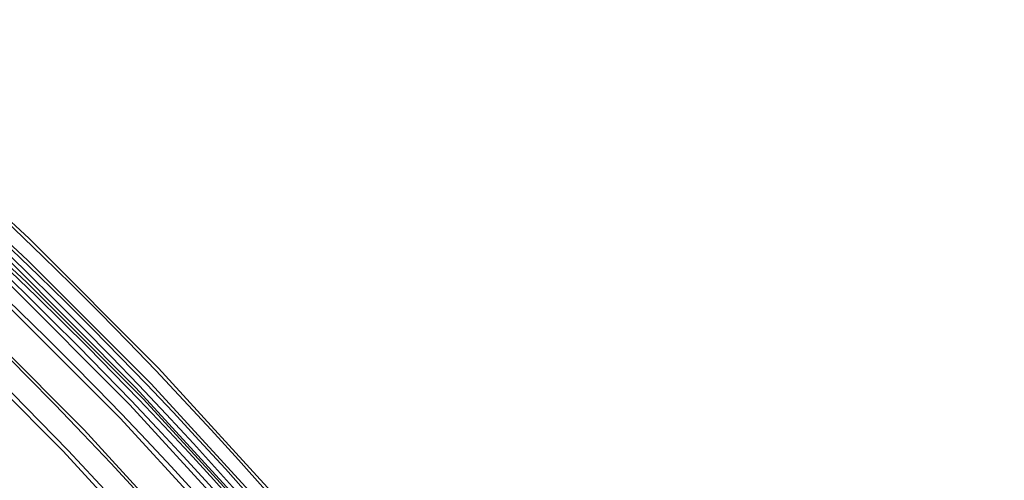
# Model space of a CAD drawing. Header units: millimetres. Extents: x -261 to 249, y -324 to 318.
# Tile 87 of 89: x 136 to 210, y 140 to 175. Entities that reach past the tile are written whole.
import ezdxf

# ---------------------------------------------------------------- set-up
doc = ezdxf.new("R2010")
doc.units = ezdxf.units.MM
doc.layers.add('MAIN-1', color=7, linetype='Continuous')
doc.layers.add('MAIN-2', color=7, linetype='Continuous')

msp = doc.modelspace()

# ---------------------------------------------------------------- linework, layer by layer
at = {"layer": 'MAIN-1'}
for centre, major_axis, start_param, end_param in [((-0.5, -0.433), (159.408, -184.069), 0.713724, 3.511855), ((-8.75, -7.578), (-148.606, 171.596), -2.427868, -0.857072), ((-50, -43.301), (-148.606, 171.596), -3.141592, -0.857072), ((-50, -43.301), (147.952, -170.84), 0, 2.284521)]:
    msp.add_ellipse(centre, major_axis=major_axis, ratio=0.75, start_param=start_param, end_param=end_param, dxfattribs=at)
at = {"layer": 'MAIN-2'}
for p, q in [((136.768, 158.16), (126.658, 167.492)), ((136.667, 156.513), (127.038, 165.392)), ((136.567, 154.866), (127.419, 163.292)), ((146.522, 148.368), (136.768, 158.16)), ((144.813, 146.884), (135.136, 156.593)), ((145.959, 147.197), (136.667, 156.513)), ((144.357, 145.602), (135.128, 154.858)), ((145.396, 146.026), (136.567, 154.866)), ((140.918, 143.713), (131.178, 153.483)), ((143.635, 144.597), (134.889, 153.343)), ((139.313, 142.121), (129.636, 151.83)), ((155.882, 138.152), (146.522, 148.368)), ((154.878, 137.478), (145.959, 147.197)), ((154.101, 136.755), (144.813, 146.884)), ((153.873, 136.804), (145.396, 146.026)), ((153.216, 135.946), (144.357, 145.602)), ((152.033, 135.473), (143.635, 144.597)), ((150.266, 133.521), (140.918, 143.713)), ((148.601, 131.992), (139.313, 142.121))]:
    msp.add_line(p, q, dxfattribs=at)
for centre, major_axis, start_param, end_param in [((15.652, 13.555), (-163.487, 188.778), -1.616769, -0.097375), ((15.652, 13.555), (162.007, -187.07), 1.525602, 3.043439), ((10.152, 8.792), (-163.487, 188.778), -1.616769, -0.097375), ((10.152, 8.792), (162.007, -187.07), 1.524472, 3.04457), ((21.152, 18.319), (-156.089, 180.236), -1.614712, -0.099432), ((4.652, 4.029), (-163.487, 188.778), -1.616769, -0.097375), ((21.152, 18.319), (154.61, -178.528), 1.526863, 3.042179), ((4.652, 4.029), (162.007, -187.07), 1.524472, 3.04457), ((26.652, 23.082), (-148.691, 171.694), -1.613324, -0.10082), ((26.652, 23.082), (147.212, -169.986), 1.529278, 3.039764), ((0, 0), (-158.754, 183.313), -2.427868, 0.713724), ((26.652, 23.082), (-137.151, 158.369), -1.610102, -0.104042), ((26.652, 23.082), (135.672, -156.66), 1.531844, 3.037198), ((26.652, 23.082), (-125.611, 145.043), -1.607127, -0.107017), ((26.652, 23.082), (124.132, -143.335), 1.534887, 3.034154), ((-8.25, -7.145), (-147.952, 170.84), -2.427868, -0.857072)]:
    msp.add_ellipse(centre, major_axis=major_axis, ratio=0.75, start_param=start_param, end_param=end_param, dxfattribs=at)

doc.saveas('drawing.dxf')
